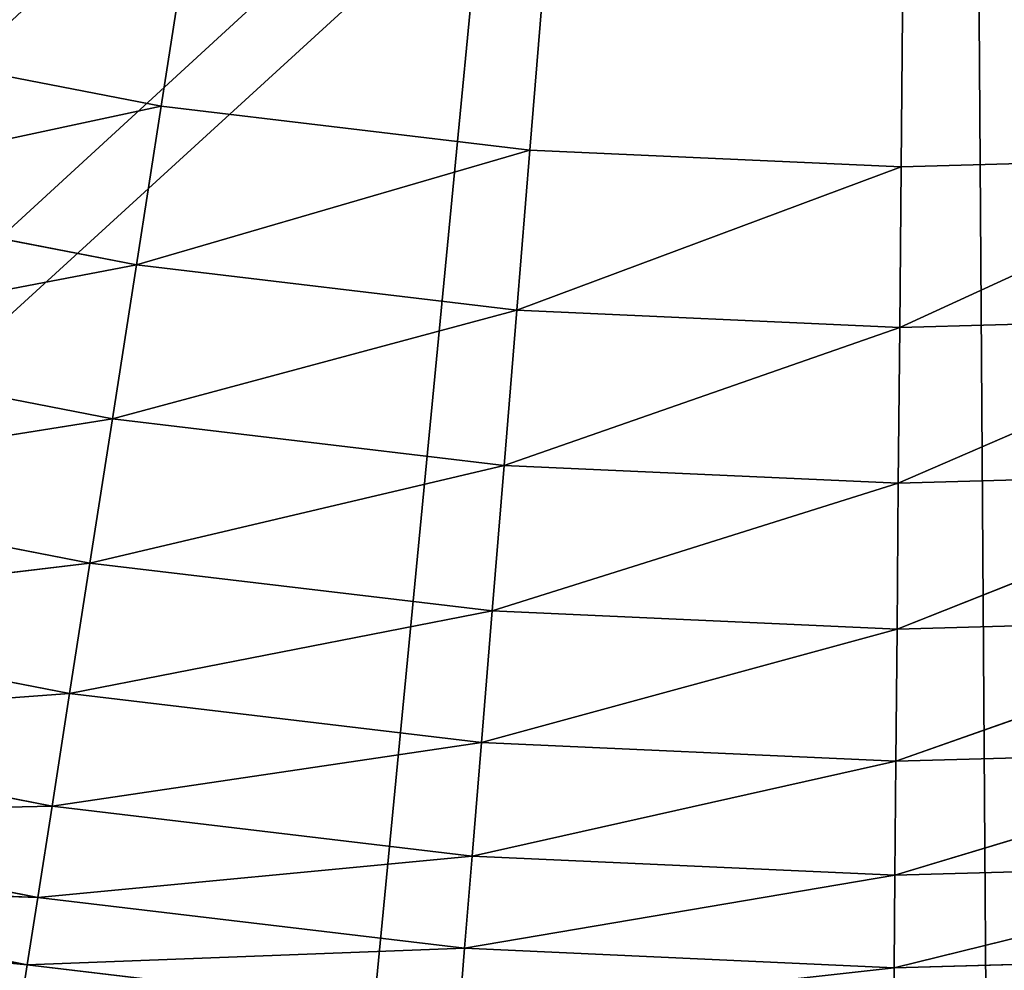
# Model space of a CAD drawing. Extents: x 0.4 to 80.4, y 0.1 to 20.1.
# Tile 51 of 256: x 2.295 to 2.401, y 1.93 to 2.033. Entities that reach past the tile are written whole.
import ezdxf

# ---------------------------------------------------------------- set-up
doc = ezdxf.new("R2010")
doc.units = 0
doc.header["$LTSCALE"] = 2.54
doc.layers.get('0').update_dxf_attribs({"color": 13, "linetype": 'CONTINUOUS'})

# ---------------------------------------------------------------- blocks, each defined once
blk = doc.blocks.new('P__KA_KUCHENNA_MOLISA_STL')
at = {"color": 0}
for p, q in [((2.31017, 2.02369, 88.9), (2.395, 2.56711, 88.9)), ((2.31017, 2.02369, 88.9), (2.395, 2.56711, 88.9)), ((2.33259, 1.92011, 89.4), (2.395, 2.56711, 89.4)), ((2.33259, 1.92011, 89.4), (2.395, 2.56711, 89.4)), ((2.35006, 2.01895, 88.9), (2.395, 2.56711, 88.9)), ((2.35006, 2.01895, 88.9), (2.395, 2.56711, 88.9)), ((2.395, 2.56711, 88.9), (2.3902, 2.01713, 88.9)), ((2.395, 2.56711, 88.9), (2.3902, 2.01713, 88.9)), ((2.39944, 1.91713, 89.4), (2.395, 2.56711, 89.4)), ((2.39944, 1.91713, 89.4), (2.395, 2.56711, 89.4)), ((2.61998, 2.299, 89.5), (0.395, 0.26711, 89.5)), ((2.61998, 2.299, 89.5), (0.395, 0.26711, 89.5)), ((2.57, 2.264, 89.5), (0.395, 0.26711, 89.5)), ((2.57, 2.264, 89.5), (0.395, 0.26711, 89.5)), ((2.31017, 2.02369, 88.9), (2.27073, 2.03133, 88.9)), ((2.31017, 2.02369, 88.9), (2.27073, 2.03133, 88.9)), ((2.31017, 2.02369, 88.9), (2.26681, 2.01442, 88.90152)), ((2.31017, 2.02369, 88.9), (2.26681, 2.01442, 88.90152)), ((2.31017, 2.02369, 88.9), (2.30749, 2.00653, 88.90152)), ((2.31017, 2.02369, 88.9), (2.30749, 2.00653, 88.90152)), ((2.35006, 2.01895, 88.9), (2.31017, 2.02369, 88.9)), ((2.35006, 2.01895, 88.9), (2.31017, 2.02369, 88.9)), ((2.30749, 2.00653, 88.90152), (2.35006, 2.01895, 88.9)), ((2.30749, 2.00653, 88.90152), (2.35006, 2.01895, 88.9)), ((2.35006, 2.01895, 88.9), (2.34865, 2.00164, 88.90152)), ((2.35006, 2.01895, 88.9), (2.34865, 2.00164, 88.90152)), ((2.3902, 2.01713, 88.9), (2.35006, 2.01895, 88.9)), ((2.3902, 2.01713, 88.9), (2.35006, 2.01895, 88.9)), ((2.39005, 1.99977, 88.90152), (2.43036, 2.01825, 88.9)), ((2.39005, 1.99977, 88.90152), (2.43036, 2.01825, 88.9)), ((2.43036, 2.01825, 88.9), (2.3902, 2.01713, 88.9)), ((2.43036, 2.01825, 88.9), (2.3902, 2.01713, 88.9)), ((2.3902, 2.01713, 88.9), (2.34865, 2.00164, 88.90152)), ((2.3902, 2.01713, 88.9), (2.34865, 2.00164, 88.90152)), ((2.3902, 2.01713, 88.9), (2.39005, 1.99977, 88.90152)), ((2.3902, 2.01713, 88.9), (2.39005, 1.99977, 88.90152)), ((2.30749, 2.00653, 88.90152), (2.26681, 2.01442, 88.90152)), ((2.30749, 2.00653, 88.90152), (2.26681, 2.01442, 88.90152)), ((2.30749, 2.00653, 88.90152), (2.263, 1.99802, 88.90603)), ((2.30749, 2.00653, 88.90152), (2.263, 1.99802, 88.90603)), ((2.30749, 2.00653, 88.90152), (2.3049, 1.9899, 88.90603)), ((2.30749, 2.00653, 88.90152), (2.3049, 1.9899, 88.90603)), ((2.30749, 2.00653, 88.90152), (2.34865, 2.00164, 88.90152)), ((2.30749, 2.00653, 88.90152), (2.34865, 2.00164, 88.90152)), ((2.3049, 1.9899, 88.90603), (2.34865, 2.00164, 88.90152)), ((2.3049, 1.9899, 88.90603), (2.34865, 2.00164, 88.90152)), ((2.34865, 2.00164, 88.90152), (2.34727, 1.98486, 88.90603)), ((2.34865, 2.00164, 88.90152), (2.34727, 1.98486, 88.90603)), ((2.39005, 1.99977, 88.90152), (2.34865, 2.00164, 88.90152)), ((2.39005, 1.99977, 88.90152), (2.34865, 2.00164, 88.90152)), ((2.3899, 1.98293, 88.90603), (2.43147, 2.00092, 88.90152)), ((2.3899, 1.98293, 88.90603), (2.43147, 2.00092, 88.90152)), ((2.39005, 1.99977, 88.90152), (2.43147, 2.00092, 88.90152)), ((2.39005, 1.99977, 88.90152), (2.43147, 2.00092, 88.90152)), ((2.39005, 1.99977, 88.90152), (2.34727, 1.98486, 88.90603)), ((2.39005, 1.99977, 88.90152), (2.34727, 1.98486, 88.90603)), ((2.39005, 1.99977, 88.90152), (2.3899, 1.98293, 88.90603)), ((2.39005, 1.99977, 88.90152), (2.3899, 1.98293, 88.90603)), ((2.3049, 1.9899, 88.90603), (2.263, 1.99802, 88.90603)), ((2.3049, 1.9899, 88.90603), (2.263, 1.99802, 88.90603)), ((2.3049, 1.9899, 88.90603), (2.25943, 1.98263, 88.9134)), ((2.3049, 1.9899, 88.90603), (2.25943, 1.98263, 88.9134)), ((2.3049, 1.9899, 88.90603), (2.30246, 1.97429, 88.9134)), ((2.3049, 1.9899, 88.90603), (2.30246, 1.97429, 88.9134)), ((2.3049, 1.9899, 88.90603), (2.34727, 1.98486, 88.90603)), ((2.3049, 1.9899, 88.90603), (2.34727, 1.98486, 88.90603)), ((2.30246, 1.97429, 88.9134), (2.34727, 1.98486, 88.90603)), ((2.30246, 1.97429, 88.9134), (2.34727, 1.98486, 88.90603)), ((2.34727, 1.98486, 88.90603), (2.34598, 1.96912, 88.9134)), ((2.34727, 1.98486, 88.90603), (2.34598, 1.96912, 88.9134)), ((2.3899, 1.98293, 88.90603), (2.34727, 1.98486, 88.90603)), ((2.3899, 1.98293, 88.90603), (2.34727, 1.98486, 88.90603)), ((2.38976, 1.96713, 88.9134), (2.43255, 1.98412, 88.90603)), ((2.38976, 1.96713, 88.9134), (2.43255, 1.98412, 88.90603)), ((2.3899, 1.98293, 88.90603), (2.43255, 1.98412, 88.90603)), ((2.3899, 1.98293, 88.90603), (2.43255, 1.98412, 88.90603)), ((2.30246, 1.97429, 88.9134), (2.25943, 1.98263, 88.9134)), ((2.30246, 1.97429, 88.9134), (2.25943, 1.98263, 88.9134)), ((2.3899, 1.98293, 88.90603), (2.34598, 1.96912, 88.9134)), ((2.3899, 1.98293, 88.90603), (2.34598, 1.96912, 88.9134)), ((2.3899, 1.98293, 88.90603), (2.38976, 1.96713, 88.9134)), ((2.3899, 1.98293, 88.90603), (2.38976, 1.96713, 88.9134)), ((2.30246, 1.97429, 88.9134), (2.25621, 1.96872, 88.92339)), ((2.30246, 1.97429, 88.9134), (2.25621, 1.96872, 88.92339)), ((2.30246, 1.97429, 88.9134), (2.30026, 1.96018, 88.92339)), ((2.30246, 1.97429, 88.9134), (2.30026, 1.96018, 88.92339)), ((2.30246, 1.97429, 88.9134), (2.34598, 1.96912, 88.9134)), ((2.30246, 1.97429, 88.9134), (2.34598, 1.96912, 88.9134)), ((2.30026, 1.96018, 88.92339), (2.25621, 1.96872, 88.92339)), ((2.30026, 1.96018, 88.92339), (2.25621, 1.96872, 88.92339)), ((2.30026, 1.96018, 88.92339), (2.34598, 1.96912, 88.9134)), ((2.30026, 1.96018, 88.92339), (2.34598, 1.96912, 88.9134)), ((2.34598, 1.96912, 88.9134), (2.34481, 1.95489, 88.92339)), ((2.34598, 1.96912, 88.9134), (2.34481, 1.95489, 88.92339)), ((2.38976, 1.96713, 88.9134), (2.34598, 1.96912, 88.9134)), ((2.38976, 1.96713, 88.9134), (2.34598, 1.96912, 88.9134)), ((2.38964, 1.95286, 88.92339), (2.43357, 1.96835, 88.9134)), ((2.38964, 1.95286, 88.92339), (2.43357, 1.96835, 88.9134)), ((2.38976, 1.96713, 88.9134), (2.43357, 1.96835, 88.9134)), ((2.38976, 1.96713, 88.9134), (2.43357, 1.96835, 88.9134)), ((2.38976, 1.96713, 88.9134), (2.34481, 1.95489, 88.92339)), ((2.38976, 1.96713, 88.9134), (2.34481, 1.95489, 88.92339)), ((2.38976, 1.96713, 88.9134), (2.38964, 1.95286, 88.92339)), ((2.38976, 1.96713, 88.9134), (2.38964, 1.95286, 88.92339)), ((2.30026, 1.96018, 88.92339), (2.25342, 1.95671, 88.93572)), ((2.30026, 1.96018, 88.92339), (2.25342, 1.95671, 88.93572)), ((2.30026, 1.96018, 88.92339), (2.29836, 1.948, 88.93572)), ((2.30026, 1.96018, 88.92339), (2.29836, 1.948, 88.93572)), ((2.30026, 1.96018, 88.92339), (2.34481, 1.95489, 88.92339)), ((2.30026, 1.96018, 88.92339), (2.34481, 1.95489, 88.92339)), ((2.29836, 1.948, 88.93572), (2.25342, 1.95671, 88.93572)), ((2.29836, 1.948, 88.93572), (2.25342, 1.95671, 88.93572)), ((2.29836, 1.948, 88.93572), (2.34481, 1.95489, 88.92339)), ((2.29836, 1.948, 88.93572), (2.34481, 1.95489, 88.92339)), ((2.34481, 1.95489, 88.92339), (2.34381, 1.9426, 88.93572)), ((2.34481, 1.95489, 88.92339), (2.34381, 1.9426, 88.93572)), ((2.38964, 1.95286, 88.92339), (2.34481, 1.95489, 88.92339)), ((2.38964, 1.95286, 88.92339), (2.34481, 1.95489, 88.92339)), ((2.38953, 1.94053, 88.93572), (2.43449, 1.9541, 88.92339)), ((2.38953, 1.94053, 88.93572), (2.43449, 1.9541, 88.92339)), ((2.38964, 1.95286, 88.92339), (2.43449, 1.9541, 88.92339)), ((2.38964, 1.95286, 88.92339), (2.43449, 1.9541, 88.92339)), ((2.38964, 1.95286, 88.92339), (2.34381, 1.9426, 88.93572)), ((2.38964, 1.95286, 88.92339), (2.34381, 1.9426, 88.93572)), ((2.38964, 1.95286, 88.92339), (2.38953, 1.94053, 88.93572)), ((2.38964, 1.95286, 88.92339), (2.38953, 1.94053, 88.93572)), ((2.29836, 1.948, 88.93572), (2.25116, 1.94697, 88.95)), ((2.29836, 1.948, 88.93572), (2.25116, 1.94697, 88.95)), ((2.29836, 1.948, 88.93572), (2.29681, 1.93813, 88.95)), ((2.29836, 1.948, 88.93572), (2.29681, 1.93813, 88.95)), ((2.29836, 1.948, 88.93572), (2.34381, 1.9426, 88.93572)), ((2.29836, 1.948, 88.93572), (2.34381, 1.9426, 88.93572)), ((2.29681, 1.93813, 88.95), (2.25116, 1.94697, 88.95)), ((2.29681, 1.93813, 88.95), (2.25116, 1.94697, 88.95)), ((2.29681, 1.93813, 88.95), (2.34381, 1.9426, 88.93572)), ((2.29681, 1.93813, 88.95), (2.34381, 1.9426, 88.93572)), ((2.34381, 1.9426, 88.93572), (2.34299, 1.93264, 88.95)), ((2.34381, 1.9426, 88.93572), (2.34299, 1.93264, 88.95)), ((2.38953, 1.94053, 88.93572), (2.34381, 1.9426, 88.93572)), ((2.38953, 1.94053, 88.93572), (2.34381, 1.9426, 88.93572)), ((2.38944, 1.93053, 88.95), (2.43528, 1.9418, 88.93572)), ((2.38944, 1.93053, 88.95), (2.43528, 1.9418, 88.93572)), ((2.38953, 1.94053, 88.93572), (2.43528, 1.9418, 88.93572)), ((2.38953, 1.94053, 88.93572), (2.43528, 1.9418, 88.93572)), ((2.38953, 1.94053, 88.93572), (2.34299, 1.93264, 88.95)), ((2.38953, 1.94053, 88.93572), (2.34299, 1.93264, 88.95)), ((2.38953, 1.94053, 88.93572), (2.38944, 1.93053, 88.95)), ((2.38953, 1.94053, 88.93572), (2.38944, 1.93053, 88.95)), ((2.29681, 1.93813, 88.95), (2.2495, 1.93979, 88.9658)), ((2.29681, 1.93813, 88.95), (2.2495, 1.93979, 88.9658)), ((2.29568, 1.93085, 88.9658), (2.2495, 1.93979, 88.9658)), ((2.29568, 1.93085, 88.9658), (2.2495, 1.93979, 88.9658)), ((2.29681, 1.93813, 88.95), (2.29568, 1.93085, 88.9658)), ((2.29681, 1.93813, 88.95), (2.29568, 1.93085, 88.9658)), ((2.29681, 1.93813, 88.95), (2.34299, 1.93264, 88.95)), ((2.29681, 1.93813, 88.95), (2.34299, 1.93264, 88.95)), ((2.29568, 1.93085, 88.9658), (2.24848, 1.9354, 88.98264)), ((2.29568, 1.93085, 88.9658), (2.24848, 1.9354, 88.98264)), ((2.29568, 1.93085, 88.9658), (2.34299, 1.93264, 88.95)), ((2.29568, 1.93085, 88.9658), (2.34299, 1.93264, 88.95)), ((2.34299, 1.93264, 88.95), (2.34239, 1.92529, 88.9658)), ((2.34299, 1.93264, 88.95), (2.34239, 1.92529, 88.9658)), ((2.38944, 1.93053, 88.95), (2.34299, 1.93264, 88.95)), ((2.38944, 1.93053, 88.95), (2.34299, 1.93264, 88.95)), ((2.29568, 1.93085, 88.9658), (2.29498, 1.92639, 88.98264)), ((2.29568, 1.93085, 88.9658), (2.29498, 1.92639, 88.98264)), ((2.29568, 1.93085, 88.9658), (2.34239, 1.92529, 88.9658)), ((2.29568, 1.93085, 88.9658), (2.34239, 1.92529, 88.9658)), ((2.38944, 1.93053, 88.95), (2.43592, 1.93182, 88.95)), ((2.38944, 1.93053, 88.95), (2.43592, 1.93182, 88.95)), ((2.38944, 1.93053, 88.95), (2.34239, 1.92529, 88.9658)), ((2.38944, 1.93053, 88.95), (2.34239, 1.92529, 88.9658)), ((2.38944, 1.93053, 88.95), (2.38938, 1.92317, 88.9658)), ((2.38944, 1.93053, 88.95), (2.38938, 1.92317, 88.9658))]:
    blk.add_line(p, q, dxfattribs=at)
mesh = blk.add_polyface(dxfattribs=at)
corners = [(2.395, 2.56711, 89.4), (2.02201, 2.03478, 89.4), (2.07872, 1.99925, 89.4)]
mesh.append_faces([[corners[k] for k in face] for face in [(0, 1, 2)]], dxfattribs={"color": 0})
mesh = blk.add_polyface(dxfattribs=at)
corners = [(2.395, 2.56711, 89.4), (2.07872, 1.99925, 89.4), (2.13878, 1.96974, 89.4)]
mesh.append_faces([[corners[k] for k in face] for face in [(0, 1, 2)]], dxfattribs={"color": 0})
mesh = blk.add_polyface(dxfattribs=at)
corners = [(2.395, 2.56711, 89.4), (2.13878, 1.96974, 89.4), (2.20156, 1.94656, 89.4)]
mesh.append_faces([[corners[k] for k in face] for face in [(0, 1, 2)]], dxfattribs={"color": 0})
mesh = blk.add_polyface(dxfattribs=at)
corners = [(2.395, 2.56711, 89.4), (2.20156, 1.94656, 89.4), (2.26639, 1.92996, 89.4)]
mesh.append_faces([[corners[k] for k in face] for face in [(0, 1, 2)]], dxfattribs={"color": 0})
mesh = blk.add_polyface(dxfattribs=at)
corners = [(2.395, 2.56711, 88.9), (2.27073, 2.03133, 88.9), (2.23195, 2.04183, 88.9)]
mesh.append_faces([[corners[k] for k in face] for face in [(0, 1, 2)]], dxfattribs={"color": 0})
mesh = blk.add_polyface(dxfattribs=at)
corners = [(2.395, 2.56711, 89.4), (2.26639, 1.92996, 89.4), (2.33259, 1.92011, 89.4)]
mesh.append_faces([[corners[k] for k in face] for face in [(0, 1, 2)]], dxfattribs={"color": 0})
mesh = blk.add_polyface(dxfattribs=at)
corners = [(2.395, 2.56711, 88.9), (2.31017, 2.02369, 88.9), (2.27073, 2.03133, 88.9)]
mesh.append_faces([[corners[k] for k in face] for face in [(0, 1, 2)]], dxfattribs={"color": 0})
mesh = blk.add_polyface(dxfattribs=at)
corners = [(2.395, 2.56711, 88.9), (2.35006, 2.01895, 88.9), (2.31017, 2.02369, 88.9)]
mesh.append_faces([[corners[k] for k in face] for face in [(0, 1, 2)]], dxfattribs={"color": 0})
mesh = blk.add_polyface(dxfattribs=at)
corners = [(2.39944, 1.91713, 89.4), (2.395, 2.56711, 89.4), (2.33259, 1.92011, 89.4)]
mesh.append_faces([[corners[k] for k in face] for face in [(0, 1, 2)]], dxfattribs={"color": 0})
mesh = blk.add_polyface(dxfattribs=at)
corners = [(2.395, 2.56711, 88.9), (2.3902, 2.01713, 88.9), (2.35006, 2.01895, 88.9)]
mesh.append_faces([[corners[k] for k in face] for face in [(0, 1, 2)]], dxfattribs={"color": 0})
mesh = blk.add_polyface(dxfattribs=at)
corners = [(2.43036, 2.01825, 88.9), (2.3902, 2.01713, 88.9), (2.395, 2.56711, 88.9)]
mesh.append_faces([[corners[k] for k in face] for face in [(0, 1, 2)]], dxfattribs={"color": 0})
mesh = blk.add_polyface(dxfattribs=at)
corners = [(2.50989, 2.02924, 88.9), (2.47033, 2.02229, 88.9), (2.395, 2.56711, 88.9)]
mesh.append_faces([[corners[k] for k in face] for face in [(0, 1, 2)]], dxfattribs={"color": 0})
mesh = blk.add_polyface(dxfattribs=at)
corners = [(2.47033, 2.02229, 88.9), (2.43036, 2.01825, 88.9), (2.395, 2.56711, 88.9)]
mesh.append_faces([[corners[k] for k in face] for face in [(0, 1, 2)]], dxfattribs={"color": 0})
mesh = blk.add_polyface(dxfattribs=at)
corners = [(2.54885, 2.03907, 88.9), (2.50989, 2.02924, 88.9), (2.395, 2.56711, 88.9)]
mesh.append_faces([[corners[k] for k in face] for face in [(0, 1, 2)]], dxfattribs={"color": 0})
mesh = blk.add_polyface(dxfattribs=at)
corners = [(2.71902, 2.00363, 89.4), (2.395, 2.56711, 89.4), (2.65936, 1.9733, 89.4)]
mesh.append_faces([[corners[k] for k in face] for face in [(0, 1, 2)]], dxfattribs={"color": 0})
mesh = blk.add_polyface(dxfattribs=at)
corners = [(2.77524, 2.03993, 89.4), (2.395, 2.56711, 89.4), (2.71902, 2.00363, 89.4)]
mesh.append_faces([[corners[k] for k in face] for face in [(0, 1, 2)]], dxfattribs={"color": 0})
mesh = blk.add_polyface(dxfattribs=at)
corners = [(2.53231, 1.93178, 89.4), (2.395, 2.56711, 89.4), (2.46625, 1.92103, 89.4)]
mesh.append_faces([[corners[k] for k in face] for face in [(0, 1, 2)]], dxfattribs={"color": 0})
mesh = blk.add_polyface(dxfattribs=at)
corners = [(2.5969, 1.94926, 89.4), (2.395, 2.56711, 89.4), (2.53231, 1.93178, 89.4)]
mesh.append_faces([[corners[k] for k in face] for face in [(0, 1, 2)]], dxfattribs={"color": 0})
mesh = blk.add_polyface(dxfattribs=at)
corners = [(2.65936, 1.9733, 89.4), (2.395, 2.56711, 89.4), (2.5969, 1.94926, 89.4)]
mesh.append_faces([[corners[k] for k in face] for face in [(0, 1, 2)]], dxfattribs={"color": 0})
mesh = blk.add_polyface(dxfattribs=at)
corners = [(2.46625, 1.92103, 89.4), (2.395, 2.56711, 89.4), (2.39944, 1.91713, 89.4)]
mesh.append_faces([[corners[k] for k in face] for face in [(0, 1, 2)]], dxfattribs={"color": 0})
mesh = blk.add_polyface(dxfattribs=at)
corners = [(78.05032, 2.50633, 89.4), (0.395, 0.26711, 89.4), (2.395, 2.21711, 89.4)]
mesh.append_faces([[corners[k] for k in face] for face in [(0, 1, 2)]], dxfattribs={"color": 0})
mesh = blk.add_polyface(dxfattribs=at)
corners = [(78.06611, 2.4474, 89.4), (0.395, 0.26711, 89.4), (78.05032, 2.50633, 89.4)]
mesh.append_faces([[corners[k] for k in face] for face in [(0, 1, 2)]], dxfattribs={"color": 0})
mesh = blk.add_polyface(dxfattribs=at)
corners = [(78.09189, 2.39211, 89.4), (0.395, 0.26711, 89.4), (78.06611, 2.4474, 89.4)]
mesh.append_faces([[corners[k] for k in face] for face in [(0, 1, 2)]], dxfattribs={"color": 0})
mesh = blk.add_polyface(dxfattribs=at)
corners = [(78.12689, 2.34213, 89.4), (0.395, 0.26711, 89.4), (78.09189, 2.39211, 89.4)]
mesh.append_faces([[corners[k] for k in face] for face in [(0, 1, 2)]], dxfattribs={"color": 0})
mesh = blk.add_polyface(dxfattribs=at)
corners = [(78.12689, 2.34213, 89.5), (78.09189, 2.39211, 89.5), (0.395, 0.26711, 89.5)]
mesh.append_faces([[corners[k] for k in face] for face in [(0, 1, 2)]], dxfattribs={"color": 0})
mesh = blk.add_polyface(dxfattribs=at)
corners = [(78.09189, 2.39211, 89.5), (2.61998, 2.299, 89.5), (0.395, 0.26711, 89.5)]
mesh.append_faces([[corners[k] for k in face] for face in [(0, 1, 2)]], dxfattribs={"color": 0})
mesh = blk.add_polyface(dxfattribs=at)
corners = [(78.17003, 2.299, 89.4), (0.395, 0.26711, 89.4), (78.12689, 2.34213, 89.4)]
mesh.append_faces([[corners[k] for k in face] for face in [(0, 1, 2)]], dxfattribs={"color": 0})
mesh = blk.add_polyface(dxfattribs=at)
corners = [(78.17003, 2.299, 89.5), (78.12689, 2.34213, 89.5), (0.395, 0.26711, 89.5)]
mesh.append_faces([[corners[k] for k in face] for face in [(0, 1, 2)]], dxfattribs={"color": 0})
mesh = blk.add_polyface(dxfattribs=at)
corners = [(80.395, 0.26711, 89.4), (0.395, 0.26711, 89.4), (78.17003, 2.299, 89.4)]
mesh.append_faces([[corners[k] for k in face] for face in [(0, 1, 2)]], dxfattribs={"color": 0})
mesh = blk.add_polyface(dxfattribs=at)
corners = [(2.61998, 2.299, 89.5), (2.57, 2.264, 89.5), (0.395, 0.26711, 89.5)]
mesh.append_faces([[corners[k] for k in face] for face in [(0, 1, 2)]], dxfattribs={"color": 0})
mesh = blk.add_polyface(dxfattribs=at)
corners = [(78.22, 2.264, 89.5), (78.17003, 2.299, 89.5), (0.395, 0.26711, 89.5)]
mesh.append_faces([[corners[k] for k in face] for face in [(0, 1, 2)]], dxfattribs={"color": 0})
mesh = blk.add_polyface(dxfattribs=at)
corners = [(2.57, 2.264, 89.5), (2.51471, 2.23822, 89.5), (0.395, 0.26711, 89.5)]
mesh.append_faces([[corners[k] for k in face] for face in [(0, 1, 2)]], dxfattribs={"color": 0})
mesh = blk.add_polyface(dxfattribs=at)
corners = [(78.27529, 2.23822, 89.5), (78.22, 2.264, 89.5), (0.395, 0.26711, 89.5)]
mesh.append_faces([[corners[k] for k in face] for face in [(0, 1, 2)]], dxfattribs={"color": 0})
mesh = blk.add_polyface(dxfattribs=at)
corners = [(2.33423, 2.22243, 89.4), (0.395, 0.26711, 89.4), (2.2753, 2.23822, 89.4)]
mesh.append_faces([[corners[k] for k in face] for face in [(0, 1, 2)]], dxfattribs={"color": 0})
mesh = blk.add_polyface(dxfattribs=at)
corners = [(80.395, 0.26711, 89.5), (78.27529, 2.23822, 89.5), (0.395, 0.26711, 89.5)]
mesh.append_faces([[corners[k] for k in face] for face in [(0, 1, 2)]], dxfattribs={"color": 0})
mesh = blk.add_polyface(dxfattribs=at)
corners = [(2.51471, 2.23822, 89.5), (2.45578, 2.22243, 89.5), (0.395, 0.26711, 89.5)]
mesh.append_faces([[corners[k] for k in face] for face in [(0, 1, 2)]], dxfattribs={"color": 0})
mesh = blk.add_polyface(dxfattribs=at)
corners = [(2.33423, 2.22243, 89.5), (2.2753, 2.23822, 89.5), (0.395, 0.26711, 89.5)]
mesh.append_faces([[corners[k] for k in face] for face in [(0, 1, 2)]], dxfattribs={"color": 0})
mesh = blk.add_polyface(dxfattribs=at)
corners = [(2.395, 2.21711, 89.4), (0.395, 0.26711, 89.4), (2.33423, 2.22243, 89.4)]
mesh.append_faces([[corners[k] for k in face] for face in [(0, 1, 2)]], dxfattribs={"color": 0})
mesh = blk.add_polyface(dxfattribs=at)
corners = [(2.45578, 2.22243, 89.5), (2.395, 2.21711, 89.5), (0.395, 0.26711, 89.5)]
mesh.append_faces([[corners[k] for k in face] for face in [(0, 1, 2)]], dxfattribs={"color": 0})
mesh = blk.add_polyface(dxfattribs=at)
corners = [(2.395, 2.21711, 89.5), (2.33423, 2.22243, 89.5), (0.395, 0.26711, 89.5)]
mesh.append_faces([[corners[k] for k in face] for face in [(0, 1, 2)]], dxfattribs={"color": 0})
mesh = blk.add_polyface(dxfattribs=at)
corners = [(2.31017, 2.02369, 88.9), (2.26681, 2.01442, 88.90152), (2.27073, 2.03133, 88.9)]
mesh.append_faces([[corners[k] for k in face] for face in [(0, 1, 2)]], dxfattribs={"color": 0})
mesh = blk.add_polyface(dxfattribs=at)
corners = [(2.31017, 2.02369, 88.9), (2.30749, 2.00653, 88.90152), (2.26681, 2.01442, 88.90152)]
mesh.append_faces([[corners[k] for k in face] for face in [(0, 1, 2)]], dxfattribs={"color": 0})
mesh = blk.add_polyface(dxfattribs=at)
corners = [(2.35006, 2.01895, 88.9), (2.30749, 2.00653, 88.90152), (2.31017, 2.02369, 88.9)]
mesh.append_faces([[corners[k] for k in face] for face in [(0, 1, 2)]], dxfattribs={"color": 0})
mesh = blk.add_polyface(dxfattribs=at)
corners = [(2.35006, 2.01895, 88.9), (2.34865, 2.00164, 88.90152), (2.30749, 2.00653, 88.90152)]
mesh.append_faces([[corners[k] for k in face] for face in [(0, 1, 2)]], dxfattribs={"color": 0})
mesh = blk.add_polyface(dxfattribs=at)
corners = [(2.3902, 2.01713, 88.9), (2.34865, 2.00164, 88.90152), (2.35006, 2.01895, 88.9)]
mesh.append_faces([[corners[k] for k in face] for face in [(0, 1, 2)]], dxfattribs={"color": 0})
mesh = blk.add_polyface(dxfattribs=at)
corners = [(2.43147, 2.00092, 88.90152), (2.39005, 1.99977, 88.90152), (2.43036, 2.01825, 88.9)]
mesh.append_faces([[corners[k] for k in face] for face in [(0, 1, 2)]], dxfattribs={"color": 0})
mesh = blk.add_polyface(dxfattribs=at)
corners = [(2.43036, 2.01825, 88.9), (2.39005, 1.99977, 88.90152), (2.3902, 2.01713, 88.9)]
mesh.append_faces([[corners[k] for k in face] for face in [(0, 1, 2)]], dxfattribs={"color": 0})
mesh = blk.add_polyface(dxfattribs=at)
corners = [(2.3902, 2.01713, 88.9), (2.39005, 1.99977, 88.90152), (2.34865, 2.00164, 88.90152)]
mesh.append_faces([[corners[k] for k in face] for face in [(0, 1, 2)]], dxfattribs={"color": 0})
mesh = blk.add_polyface(dxfattribs=at)
corners = [(2.30749, 2.00653, 88.90152), (2.263, 1.99802, 88.90603), (2.26681, 2.01442, 88.90152)]
mesh.append_faces([[corners[k] for k in face] for face in [(0, 1, 2)]], dxfattribs={"color": 0})
mesh = blk.add_polyface(dxfattribs=at)
corners = [(2.30749, 2.00653, 88.90152), (2.3049, 1.9899, 88.90603), (2.263, 1.99802, 88.90603)]
mesh.append_faces([[corners[k] for k in face] for face in [(0, 1, 2)]], dxfattribs={"color": 0})
mesh = blk.add_polyface(dxfattribs=at)
corners = [(2.34865, 2.00164, 88.90152), (2.3049, 1.9899, 88.90603), (2.30749, 2.00653, 88.90152)]
mesh.append_faces([[corners[k] for k in face] for face in [(0, 1, 2)]], dxfattribs={"color": 0})
mesh = blk.add_polyface(dxfattribs=at)
corners = [(2.34865, 2.00164, 88.90152), (2.34727, 1.98486, 88.90603), (2.3049, 1.9899, 88.90603)]
mesh.append_faces([[corners[k] for k in face] for face in [(0, 1, 2)]], dxfattribs={"color": 0})
mesh = blk.add_polyface(dxfattribs=at)
corners = [(2.39005, 1.99977, 88.90152), (2.34727, 1.98486, 88.90603), (2.34865, 2.00164, 88.90152)]
mesh.append_faces([[corners[k] for k in face] for face in [(0, 1, 2)]], dxfattribs={"color": 0})
mesh = blk.add_polyface(dxfattribs=at)
corners = [(2.43255, 1.98412, 88.90603), (2.3899, 1.98293, 88.90603), (2.43147, 2.00092, 88.90152)]
mesh.append_faces([[corners[k] for k in face] for face in [(0, 1, 2)]], dxfattribs={"color": 0})
mesh = blk.add_polyface(dxfattribs=at)
corners = [(2.43147, 2.00092, 88.90152), (2.3899, 1.98293, 88.90603), (2.39005, 1.99977, 88.90152)]
mesh.append_faces([[corners[k] for k in face] for face in [(0, 1, 2)]], dxfattribs={"color": 0})
mesh = blk.add_polyface(dxfattribs=at)
corners = [(2.39005, 1.99977, 88.90152), (2.3899, 1.98293, 88.90603), (2.34727, 1.98486, 88.90603)]
mesh.append_faces([[corners[k] for k in face] for face in [(0, 1, 2)]], dxfattribs={"color": 0})
mesh = blk.add_polyface(dxfattribs=at)
corners = [(2.3049, 1.9899, 88.90603), (2.25943, 1.98263, 88.9134), (2.263, 1.99802, 88.90603)]
mesh.append_faces([[corners[k] for k in face] for face in [(0, 1, 2)]], dxfattribs={"color": 0})
mesh = blk.add_polyface(dxfattribs=at)
corners = [(2.3049, 1.9899, 88.90603), (2.30246, 1.97429, 88.9134), (2.25943, 1.98263, 88.9134)]
mesh.append_faces([[corners[k] for k in face] for face in [(0, 1, 2)]], dxfattribs={"color": 0})
mesh = blk.add_polyface(dxfattribs=at)
corners = [(2.34727, 1.98486, 88.90603), (2.30246, 1.97429, 88.9134), (2.3049, 1.9899, 88.90603)]
mesh.append_faces([[corners[k] for k in face] for face in [(0, 1, 2)]], dxfattribs={"color": 0})
mesh = blk.add_polyface(dxfattribs=at)
corners = [(2.34727, 1.98486, 88.90603), (2.34598, 1.96912, 88.9134), (2.30246, 1.97429, 88.9134)]
mesh.append_faces([[corners[k] for k in face] for face in [(0, 1, 2)]], dxfattribs={"color": 0})
mesh = blk.add_polyface(dxfattribs=at)
corners = [(2.3899, 1.98293, 88.90603), (2.34598, 1.96912, 88.9134), (2.34727, 1.98486, 88.90603)]
mesh.append_faces([[corners[k] for k in face] for face in [(0, 1, 2)]], dxfattribs={"color": 0})
mesh = blk.add_polyface(dxfattribs=at)
corners = [(2.43357, 1.96835, 88.9134), (2.38976, 1.96713, 88.9134), (2.43255, 1.98412, 88.90603)]
mesh.append_faces([[corners[k] for k in face] for face in [(0, 1, 2)]], dxfattribs={"color": 0})
mesh = blk.add_polyface(dxfattribs=at)
corners = [(2.43255, 1.98412, 88.90603), (2.38976, 1.96713, 88.9134), (2.3899, 1.98293, 88.90603)]
mesh.append_faces([[corners[k] for k in face] for face in [(0, 1, 2)]], dxfattribs={"color": 0})
mesh = blk.add_polyface(dxfattribs=at)
corners = [(2.30246, 1.97429, 88.9134), (2.25621, 1.96872, 88.92339), (2.25943, 1.98263, 88.9134)]
mesh.append_faces([[corners[k] for k in face] for face in [(0, 1, 2)]], dxfattribs={"color": 0})
mesh = blk.add_polyface(dxfattribs=at)
corners = [(2.3899, 1.98293, 88.90603), (2.38976, 1.96713, 88.9134), (2.34598, 1.96912, 88.9134)]
mesh.append_faces([[corners[k] for k in face] for face in [(0, 1, 2)]], dxfattribs={"color": 0})
mesh = blk.add_polyface(dxfattribs=at)
corners = [(2.30246, 1.97429, 88.9134), (2.30026, 1.96018, 88.92339), (2.25621, 1.96872, 88.92339)]
mesh.append_faces([[corners[k] for k in face] for face in [(0, 1, 2)]], dxfattribs={"color": 0})
mesh = blk.add_polyface(dxfattribs=at)
corners = [(2.34598, 1.96912, 88.9134), (2.30026, 1.96018, 88.92339), (2.30246, 1.97429, 88.9134)]
mesh.append_faces([[corners[k] for k in face] for face in [(0, 1, 2)]], dxfattribs={"color": 0})
mesh = blk.add_polyface(dxfattribs=at)
corners = [(2.30026, 1.96018, 88.92339), (2.25342, 1.95671, 88.93572), (2.25621, 1.96872, 88.92339)]
mesh.append_faces([[corners[k] for k in face] for face in [(0, 1, 2)]], dxfattribs={"color": 0})
mesh = blk.add_polyface(dxfattribs=at)
corners = [(2.34598, 1.96912, 88.9134), (2.34481, 1.95489, 88.92339), (2.30026, 1.96018, 88.92339)]
mesh.append_faces([[corners[k] for k in face] for face in [(0, 1, 2)]], dxfattribs={"color": 0})
mesh = blk.add_polyface(dxfattribs=at)
corners = [(2.38976, 1.96713, 88.9134), (2.34481, 1.95489, 88.92339), (2.34598, 1.96912, 88.9134)]
mesh.append_faces([[corners[k] for k in face] for face in [(0, 1, 2)]], dxfattribs={"color": 0})
mesh = blk.add_polyface(dxfattribs=at)
corners = [(2.43449, 1.9541, 88.92339), (2.38964, 1.95286, 88.92339), (2.43357, 1.96835, 88.9134)]
mesh.append_faces([[corners[k] for k in face] for face in [(0, 1, 2)]], dxfattribs={"color": 0})
mesh = blk.add_polyface(dxfattribs=at)
corners = [(2.43357, 1.96835, 88.9134), (2.38964, 1.95286, 88.92339), (2.38976, 1.96713, 88.9134)]
mesh.append_faces([[corners[k] for k in face] for face in [(0, 1, 2)]], dxfattribs={"color": 0})
mesh = blk.add_polyface(dxfattribs=at)
corners = [(2.38976, 1.96713, 88.9134), (2.38964, 1.95286, 88.92339), (2.34481, 1.95489, 88.92339)]
mesh.append_faces([[corners[k] for k in face] for face in [(0, 1, 2)]], dxfattribs={"color": 0})
mesh = blk.add_polyface(dxfattribs=at)
corners = [(2.30026, 1.96018, 88.92339), (2.29836, 1.948, 88.93572), (2.25342, 1.95671, 88.93572)]
mesh.append_faces([[corners[k] for k in face] for face in [(0, 1, 2)]], dxfattribs={"color": 0})
mesh = blk.add_polyface(dxfattribs=at)
corners = [(2.34481, 1.95489, 88.92339), (2.29836, 1.948, 88.93572), (2.30026, 1.96018, 88.92339)]
mesh.append_faces([[corners[k] for k in face] for face in [(0, 1, 2)]], dxfattribs={"color": 0})
mesh = blk.add_polyface(dxfattribs=at)
corners = [(2.25116, 1.94697, 88.95), (2.25342, 1.95671, 88.93572), (2.29836, 1.948, 88.93572)]
mesh.append_faces([[corners[k] for k in face] for face in [(0, 1, 2)]], dxfattribs={"color": 0})
mesh = blk.add_polyface(dxfattribs=at)
corners = [(2.34481, 1.95489, 88.92339), (2.34381, 1.9426, 88.93572), (2.29836, 1.948, 88.93572)]
mesh.append_faces([[corners[k] for k in face] for face in [(0, 1, 2)]], dxfattribs={"color": 0})
mesh = blk.add_polyface(dxfattribs=at)
corners = [(2.38964, 1.95286, 88.92339), (2.34381, 1.9426, 88.93572), (2.34481, 1.95489, 88.92339)]
mesh.append_faces([[corners[k] for k in face] for face in [(0, 1, 2)]], dxfattribs={"color": 0})
mesh = blk.add_polyface(dxfattribs=at)
corners = [(2.38953, 1.94053, 88.93572), (2.43449, 1.9541, 88.92339), (2.43528, 1.9418, 88.93572)]
mesh.append_faces([[corners[k] for k in face] for face in [(0, 1, 2)]], dxfattribs={"color": 0})
mesh = blk.add_polyface(dxfattribs=at)
corners = [(2.38953, 1.94053, 88.93572), (2.38964, 1.95286, 88.92339), (2.43449, 1.9541, 88.92339)]
mesh.append_faces([[corners[k] for k in face] for face in [(0, 1, 2)]], dxfattribs={"color": 0})
mesh = blk.add_polyface(dxfattribs=at)
corners = [(2.38964, 1.95286, 88.92339), (2.38953, 1.94053, 88.93572), (2.34381, 1.9426, 88.93572)]
mesh.append_faces([[corners[k] for k in face] for face in [(0, 1, 2)]], dxfattribs={"color": 0})
mesh = blk.add_polyface(dxfattribs=at)
corners = [(2.25116, 1.94697, 88.95), (2.29836, 1.948, 88.93572), (2.29681, 1.93813, 88.95)]
mesh.append_faces([[corners[k] for k in face] for face in [(0, 1, 2)]], dxfattribs={"color": 0})
mesh = blk.add_polyface(dxfattribs=at)
corners = [(2.29681, 1.93813, 88.95), (2.29836, 1.948, 88.93572), (2.34381, 1.9426, 88.93572)]
mesh.append_faces([[corners[k] for k in face] for face in [(0, 1, 2)]], dxfattribs={"color": 0})
mesh = blk.add_polyface(dxfattribs=at)
corners = [(2.2495, 1.93979, 88.9658), (2.25116, 1.94697, 88.95), (2.29681, 1.93813, 88.95)]
mesh.append_faces([[corners[k] for k in face] for face in [(0, 1, 2)]], dxfattribs={"color": 0})
mesh = blk.add_polyface(dxfattribs=at)
corners = [(2.29681, 1.93813, 88.95), (2.34381, 1.9426, 88.93572), (2.34299, 1.93264, 88.95)]
mesh.append_faces([[corners[k] for k in face] for face in [(0, 1, 2)]], dxfattribs={"color": 0})
mesh = blk.add_polyface(dxfattribs=at)
corners = [(2.34299, 1.93264, 88.95), (2.34381, 1.9426, 88.93572), (2.38953, 1.94053, 88.93572)]
mesh.append_faces([[corners[k] for k in face] for face in [(0, 1, 2)]], dxfattribs={"color": 0})
mesh = blk.add_polyface(dxfattribs=at)
corners = [(2.38944, 1.93053, 88.95), (2.43528, 1.9418, 88.93572), (2.43592, 1.93182, 88.95)]
mesh.append_faces([[corners[k] for k in face] for face in [(0, 1, 2)]], dxfattribs={"color": 0})
mesh = blk.add_polyface(dxfattribs=at)
corners = [(2.38944, 1.93053, 88.95), (2.38953, 1.94053, 88.93572), (2.43528, 1.9418, 88.93572)]
mesh.append_faces([[corners[k] for k in face] for face in [(0, 1, 2)]], dxfattribs={"color": 0})
mesh = blk.add_polyface(dxfattribs=at)
corners = [(2.34299, 1.93264, 88.95), (2.38953, 1.94053, 88.93572), (2.38944, 1.93053, 88.95)]
mesh.append_faces([[corners[k] for k in face] for face in [(0, 1, 2)]], dxfattribs={"color": 0})
mesh = blk.add_polyface(dxfattribs=at)
corners = [(2.24848, 1.9354, 88.98264), (2.2495, 1.93979, 88.9658), (2.29568, 1.93085, 88.9658)]
mesh.append_faces([[corners[k] for k in face] for face in [(0, 1, 2)]], dxfattribs={"color": 0})
mesh = blk.add_polyface(dxfattribs=at)
corners = [(2.2495, 1.93979, 88.9658), (2.29681, 1.93813, 88.95), (2.29568, 1.93085, 88.9658)]
mesh.append_faces([[corners[k] for k in face] for face in [(0, 1, 2)]], dxfattribs={"color": 0})
mesh = blk.add_polyface(dxfattribs=at)
corners = [(2.29568, 1.93085, 88.9658), (2.29681, 1.93813, 88.95), (2.34299, 1.93264, 88.95)]
mesh.append_faces([[corners[k] for k in face] for face in [(0, 1, 2)]], dxfattribs={"color": 0})
mesh = blk.add_polyface(dxfattribs=at)
corners = [(2.24848, 1.9354, 88.98264), (2.29568, 1.93085, 88.9658), (2.29498, 1.92639, 88.98264)]
mesh.append_faces([[corners[k] for k in face] for face in [(0, 1, 2)]], dxfattribs={"color": 0})
mesh = blk.add_polyface(dxfattribs=at)
corners = [(2.29475, 1.92489, 89), (2.24848, 1.9354, 88.98264), (2.29498, 1.92639, 88.98264)]
mesh.append_faces([[corners[k] for k in face] for face in [(0, 1, 2)]], dxfattribs={"color": 0})
mesh = blk.add_polyface(dxfattribs=at)
corners = [(2.29568, 1.93085, 88.9658), (2.34299, 1.93264, 88.95), (2.34239, 1.92529, 88.9658)]
mesh.append_faces([[corners[k] for k in face] for face in [(0, 1, 2)]], dxfattribs={"color": 0})
mesh = blk.add_polyface(dxfattribs=at)
corners = [(2.34239, 1.92529, 88.9658), (2.34299, 1.93264, 88.95), (2.38944, 1.93053, 88.95)]
mesh.append_faces([[corners[k] for k in face] for face in [(0, 1, 2)]], dxfattribs={"color": 0})
mesh = blk.add_polyface(dxfattribs=at)
corners = [(2.29498, 1.92639, 88.98264), (2.29568, 1.93085, 88.9658), (2.34239, 1.92529, 88.9658)]
mesh.append_faces([[corners[k] for k in face] for face in [(0, 1, 2)]], dxfattribs={"color": 0})
mesh = blk.add_polyface(dxfattribs=at)
corners = [(2.38938, 1.92317, 88.9658), (2.43592, 1.93182, 88.95), (2.4364, 1.92447, 88.9658)]
mesh.append_faces([[corners[k] for k in face] for face in [(0, 1, 2)]], dxfattribs={"color": 0})
mesh = blk.add_polyface(dxfattribs=at)
corners = [(2.38938, 1.92317, 88.9658), (2.38944, 1.93053, 88.95), (2.43592, 1.93182, 88.95)]
mesh.append_faces([[corners[k] for k in face] for face in [(0, 1, 2)]], dxfattribs={"color": 0})
mesh = blk.add_polyface(dxfattribs=at)
corners = [(2.34239, 1.92529, 88.9658), (2.38944, 1.93053, 88.95), (2.38938, 1.92317, 88.9658)]
mesh.append_faces([[corners[k] for k in face] for face in [(0, 1, 2)]], dxfattribs={"color": 0})

msp = doc.modelspace()

# ---------------------------------------------------------------- block references
at = {"color": 0}
msp.add_blockref('P__KA_KUCHENNA_MOLISA_STL', (0, 0), dxfattribs=at)

doc.saveas('drawing.dxf')
